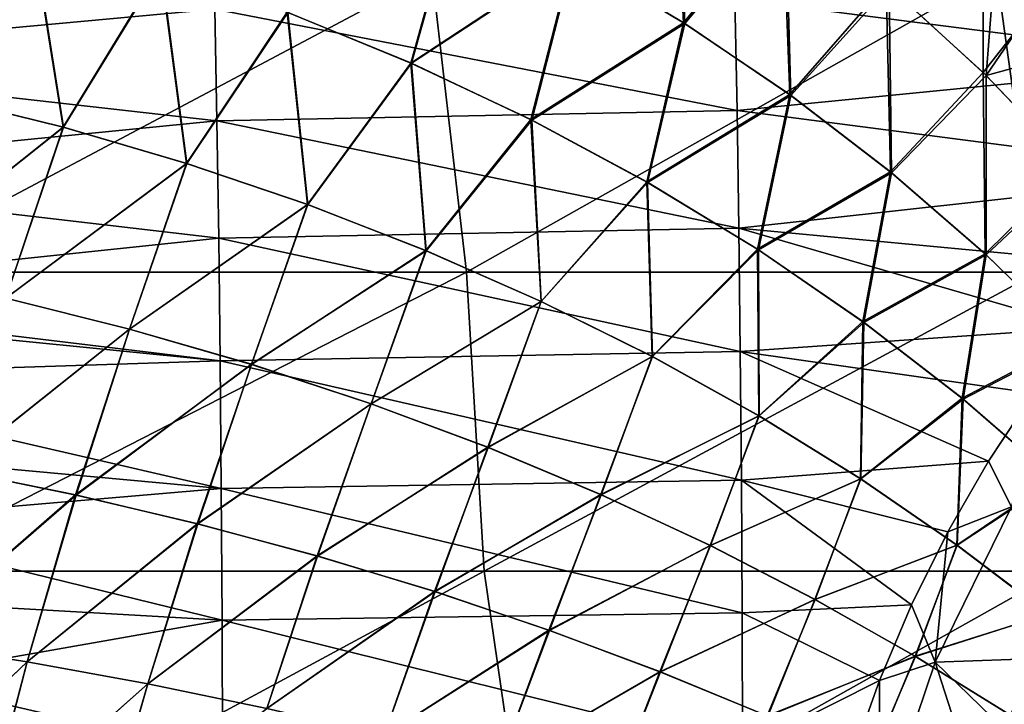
# Model space of a CAD drawing. Header units: metres. Extents: x -59 to 113, y -107 to 107.
# Tile 173 of 192: x 64 to 74, y 5 to 12. Entities that reach past the tile are written whole.
import ezdxf

# ---------------------------------------------------------------- set-up
doc = ezdxf.new("R2010")
doc.units = ezdxf.units.M
doc.layers.add('solid_20_382_333_XXX', color=7, linetype='CONTINUOUS')

msp = doc.modelspace()

# ---------------------------------------------------------------- linework, layer by layer
at = {"layer": 'solid_20_382_333_XXX'}
for points in [[(69.808632, 12.821818, 31.274195), (70.98365, 12.12079, 31.254274), (70.876419, 14.217177, 31.175518)], [(70.905617, 14.198716, 27.896524), (70.995705, 12.113703, 27.817667), (69.819962, 12.816071, 27.797728)], [(70.98365, 12.12079, 31.254274), (72.030807, 13.408057, 31.163214), (70.876419, 14.217177, 31.175518)], [(70.905617, 14.198716, 27.896524), (72.061638, 13.385592, 27.908863), (70.995705, 12.113703, 27.817667)], [(63.102261, 11.339296, 31.559858), (64.085548, 13.106324, 31.457985), (62.705502, 13.439291, 31.481903)], [(62.710312, 13.438781, 27.589914), (64.091469, 13.10526, 27.613855), (63.104164, 11.339314, 27.511909)], [(66.788712, 12.231377, 31.406984), (68.097336, 11.694414, 31.380251), (68.587776, 13.460492, 31.293848)], [(68.598236, 13.455982, 27.778053), (68.10614, 11.691039, 27.691662), (66.796646, 12.228868, 27.664904)], [(68.097336, 11.694414, 31.380251), (69.808632, 12.821818, 31.274195), (68.587776, 13.460492, 31.293848)], [(68.598236, 13.455982, 27.778053), (69.819962, 12.816071, 27.797728), (68.10614, 11.691039, 27.691662)], [(70.98365, 12.12079, 31.254274), (72.106369, 11.360646, 31.23423), (72.030807, 13.408057, 31.163214)], [(72.061638, 13.385592, 27.908863), (72.118965, 11.352129, 27.837729), (70.995705, 12.113703, 27.817667)], [(72.106369, 11.360646, 31.23423), (73.124512, 12.532114, 31.150867), (72.030807, 13.408057, 31.163214)], [(72.061638, 13.385592, 27.908863), (73.156479, 12.505381, 27.92124), (72.118965, 11.352129, 27.837729)], [(73.124512, 12.532114, 31.150867), (74.151466, 11.593404, 31.138575), (74.149307, 13.381058, 31.07477)], [(74.151466, 11.593404, 31.138575), (74.883614, 12.527875, 31.074032), (74.149307, 13.381058, 31.07477)], [(74.310547, 13.200989, 27.997066), (74.184036, 11.562204, 27.933559), (73.156479, 12.505381, 27.92124)], [(74.310547, 13.200989, 27.997066), (74.85984, 12.556408, 27.997631), (74.184036, 11.562204, 27.933559)], [(63.102261, 11.339296, 31.559858), (64.421944, 11.014833, 31.530807), (64.085548, 13.106324, 31.457985)], [(64.091469, 13.10526, 27.613855), (64.424179, 11.014669, 27.54097), (63.104164, 11.339314, 27.511909)], [(64.421944, 11.014833, 31.530807), (65.449051, 12.703087, 31.432962), (64.085548, 13.106324, 31.457985)], [(64.091469, 13.10526, 27.613855), (65.456017, 12.70135, 27.638901), (64.424179, 11.014669, 27.54097)], [(66.022888, 12.264421, -47.990978), (60.278778, 11.734502, -48.94096), (60.257347, 12.890417, -48.520226)], [(68.097336, 11.694414, 31.380251), (69.367722, 11.095456, 31.352962), (69.808632, 12.821818, 31.274195)], [(69.819962, 12.816071, 27.797728), (69.377289, 11.091133, 27.718975), (68.10614, 11.691039, 27.691662)], [(69.367722, 11.095456, 31.352962), (70.98365, 12.12079, 31.254274), (69.808632, 12.821818, 31.274195)], [(69.819962, 12.816071, 27.797728), (70.995705, 12.113703, 27.817667), (69.377289, 11.091133, 27.718975)], [(71.52507, 12.374336, -47.218479), (76.7145, 12.831261, -46.317345), (76.731026, 11.704976, -46.790424)], [(68.320564, 12.644617, -24.153379), (62.081841, 12.644617, -23.933609), (62.369019, 9.482673, -23.937811)], [(68.320564, 12.644617, -24.153379), (62.369019, 9.482673, -23.937811), (68.686989, 9.482673, -24.160202)], [(64.421944, 11.014833, 31.530807), (65.725388, 10.633469, 31.500639), (65.449051, 12.703087, 31.432962)], [(65.456017, 12.70135, 27.638901), (65.727943, 10.633093, 27.571146), (64.424179, 11.014669, 27.54097)], [(65.725388, 10.633469, 31.500639), (66.788712, 12.231377, 31.406984), (65.449051, 12.703087, 31.432962)], [(65.456017, 12.70135, 27.638901), (66.796646, 12.228868, 27.664904), (65.727943, 10.633093, 27.571146)], [(74.293732, 12.644617, -24.402424), (68.320564, 12.644617, -24.153379), (68.686989, 9.482673, -24.160202)], [(74.293732, 12.644617, -24.402424), (68.686989, 9.482673, -24.160202), (74.732597, 9.482673, -24.412487)], [(80.019447, 12.644617, -24.681911), (74.293732, 12.644617, -24.402424), (74.732597, 9.482673, -24.412487)], [(72.106369, 11.360646, 31.23423), (73.17057, 10.544804, 31.214209), (73.124512, 12.532114, 31.150867)], [(73.156479, 12.505381, 27.92124), (73.183533, 10.534785, 27.857769), (72.118965, 11.352129, 27.837729)], [(73.17057, 10.544804, 31.214209), (74.151466, 11.593404, 31.138575), (73.124512, 12.532114, 31.150867)], [(73.156479, 12.505381, 27.92124), (74.184036, 11.562204, 27.933559), (73.183533, 10.534785, 27.857769)], [(74.151466, 11.593404, 31.138575), (75.107422, 10.597449, 31.126425), (74.883614, 12.527875, 31.074032)], [(74.85984, 12.556408, 27.997631), (75.381248, 11.889061, 27.998169), (74.184036, 11.562204, 27.933559)], [(71.548141, 11.193912, -47.638653), (66.022888, 12.264421, -47.990978), (71.52507, 12.374336, -47.218479)], [(71.548141, 11.193912, -47.638653), (71.52507, 12.374336, -47.218479), (76.731026, 11.704976, -46.790424)], [(66.022888, 12.264421, -47.990978), (66.046219, 11.084012, -48.381706), (60.278778, 11.734502, -48.94096)], [(65.725388, 10.633469, 31.500639), (67.006241, 10.197738, 31.469557), (66.788712, 12.231377, 31.406984)], [(66.796646, 12.228868, 27.664904), (67.009087, 10.197125, 27.602238), (65.727943, 10.633093, 27.571146)], [(71.548141, 11.193912, -47.638653), (66.046219, 11.084012, -48.381706), (66.022888, 12.264421, -47.990978)], [(67.006241, 10.197738, 31.469557), (68.097336, 11.694414, 31.380251), (66.788712, 12.231377, 31.406984)], [(66.796646, 12.228868, 27.664904), (68.10614, 11.691039, 27.691662), (67.009087, 10.197125, 27.602238)], [(69.367722, 11.095456, 31.352962), (70.592674, 10.437762, 31.325321), (70.98365, 12.12079, 31.254274)], [(70.995705, 12.113703, 27.817667), (70.602875, 10.432414, 27.746639), (69.377289, 11.091133, 27.718975)], [(70.592674, 10.437762, 31.325321), (72.106369, 11.360646, 31.23423), (70.98365, 12.12079, 31.254274)], [(70.995705, 12.113703, 27.817667), (72.118965, 11.352129, 27.837729), (70.602875, 10.432414, 27.746639)], [(75.381248, 11.889061, 27.998169), (75.140091, 10.561663, 27.945732), (74.184036, 11.562204, 27.933559)], [(66.046219, 11.084012, -48.381706), (60.296635, 10.514733, -49.289124), (60.278778, 11.734502, -48.94096)], [(67.006241, 10.197738, 31.469557), (68.258163, 9.71028, 31.437763), (68.097336, 11.694414, 31.380251)], [(68.10614, 11.691039, 27.691662), (68.261269, 9.709407, 27.634039), (67.009087, 10.197125, 27.602238)], [(68.258163, 9.71028, 31.437763), (69.367722, 11.095456, 31.352962), (68.097336, 11.694414, 31.380251)], [(68.10614, 11.691039, 27.691662), (69.377289, 11.091133, 27.718975), (68.261269, 9.709407, 27.634039)], [(71.548141, 11.193912, -47.638653), (76.731026, 11.704976, -46.790424), (76.728668, 10.517852, -47.183533)], [(73.17057, 10.544804, 31.214209), (74.171951, 9.678062, 31.194345), (74.151466, 11.593404, 31.138575)], [(74.184036, 11.562204, 27.933559), (74.185097, 9.666504, 27.877647), (73.183533, 10.534785, 27.857769)], [(74.171951, 9.678062, 31.194345), (75.107422, 10.597449, 31.126425), (74.151466, 11.593404, 31.138575)], [(74.184036, 11.562204, 27.933559), (75.140091, 10.561663, 27.945732), (74.185097, 9.666504, 27.877647)], [(70.592674, 10.437762, 31.325321), (71.765007, 9.724593, 31.297529), (72.106369, 11.360646, 31.23423)], [(71.765007, 9.724593, 31.297529), (73.17057, 10.544804, 31.214209), (72.106369, 11.360646, 31.23423)], [(63.104164, 11.339314, 27.511909), (64.424179, 11.014669, 27.54097), (62.491196, 9.482791, 27.42967)], [(62.492542, 9.482172, 31.642019), (64.421944, 11.014833, 31.530807), (63.102261, 11.339296, 31.559858)], [(72.118965, 11.352129, 27.837729), (71.775681, 9.718153, 27.774454), (70.602875, 10.432414, 27.746639)], [(72.118965, 11.352129, 27.837729), (73.183533, 10.534785, 27.857769), (71.775681, 9.718153, 27.774454)], [(71.567184, 9.947869, -47.982162), (66.046219, 11.084012, -48.381706), (71.548141, 11.193912, -47.638653)], [(71.567184, 9.947869, -47.982162), (71.548141, 11.193912, -47.638653), (76.728668, 10.517852, -47.183533)], [(66.046219, 11.084012, -48.381706), (66.065445, 9.841677, -48.700756), (60.296635, 10.514733, -49.289124)], [(71.567184, 9.947869, -47.982162), (66.065445, 9.841677, -48.700756), (66.046219, 11.084012, -48.381706)], [(68.258163, 9.71028, 31.437763), (69.474792, 9.173734, 31.405466), (69.367722, 11.095456, 31.352962)], [(69.377289, 11.091133, 27.718975), (69.478119, 9.172579, 27.666346), (68.261269, 9.709407, 27.634039)], [(69.474792, 9.173734, 31.405466), (70.592674, 10.437762, 31.325321), (69.367722, 11.095456, 31.352962)], [(69.377289, 11.091133, 27.718975), (70.602875, 10.432414, 27.746639), (69.478119, 9.172579, 27.666346)], [(64.424179, 11.014669, 27.54097), (63.812855, 9.20681, 27.463091), (62.491196, 9.482791, 27.42967)], [(62.492542, 9.482172, 31.642019), (63.814472, 9.206081, 31.608587), (64.421944, 11.014833, 31.530807)], [(64.424179, 11.014669, 27.54097), (65.727943, 10.633093, 27.571146), (63.812855, 9.20681, 27.463091)], [(63.814472, 9.206081, 31.608587), (65.725388, 10.633469, 31.500639), (64.421944, 11.014833, 31.530807)], [(65.727943, 10.633093, 27.571146), (65.121864, 8.881316, 27.497784), (63.812855, 9.20681, 27.463091)], [(63.814472, 9.206081, 31.608587), (65.123741, 8.880459, 31.573887), (65.725388, 10.633469, 31.500639)], [(65.727943, 10.633093, 27.571146), (67.009087, 10.197125, 27.602238), (65.121864, 8.881316, 27.497784)], [(65.123741, 8.880459, 31.573887), (67.006241, 10.197738, 31.469557), (65.725388, 10.633469, 31.500639)], [(71.765007, 9.724593, 31.297529), (72.878441, 8.959852, 31.269779), (73.17057, 10.544804, 31.214209)], [(73.183533, 10.534785, 27.857769), (72.88945, 8.952278, 27.802223), (71.775681, 9.718153, 27.774454)], [(72.878441, 8.959852, 31.269779), (74.171951, 9.678062, 31.194345), (73.17057, 10.544804, 31.214209)], [(73.183533, 10.534785, 27.857769), (74.185097, 9.666504, 27.877647), (72.88945, 8.952278, 27.802223)], [(74.171951, 9.678062, 31.194345), (75.107071, 8.765873, 31.174768), (75.107422, 10.597449, 31.126425)], [(75.140091, 10.561663, 27.945732), (75.120224, 8.752751, 27.897238), (74.185097, 9.666504, 27.877647)], [(66.065445, 9.841677, -48.700756), (60.314629, 9.238009, -49.568428), (60.296635, 10.514733, -49.289124)], [(69.474792, 9.173734, 31.405466), (70.64978, 8.590738, 31.372866), (70.592674, 10.437762, 31.325321)], [(70.602875, 10.432414, 27.746639), (70.65329, 8.589282, 27.698954), (69.478119, 9.172579, 27.666346)], [(70.64978, 8.590738, 31.372866), (71.765007, 9.724593, 31.297529), (70.592674, 10.437762, 31.325321)], [(70.602875, 10.432414, 27.746639), (71.775681, 9.718153, 27.774454), (70.65329, 8.589282, 27.698954)], [(71.567184, 9.947869, -47.982162), (76.728668, 10.517852, -47.183533), (75.763901, 9.554013, -47.554924)], [(67.009087, 10.197125, 27.602238), (66.412125, 8.508596, 27.533533), (65.121864, 8.881316, 27.497784)], [(65.123741, 8.880459, 31.573887), (66.414238, 8.507596, 31.538128), (67.006241, 10.197738, 31.469557)], [(67.009087, 10.197125, 27.602238), (68.261269, 9.709407, 27.634039), (66.412125, 8.508596, 27.533533)], [(66.414238, 8.507596, 31.538128), (68.258163, 9.71028, 31.437763), (67.006241, 10.197738, 31.469557)], [(71.582405, 8.642552, -48.254021), (66.065445, 9.841677, -48.700756), (71.567184, 9.947869, -47.982162)], [(71.567184, 9.947869, -47.982162), (75.763901, 9.554013, -47.554924), (75.201332, 8.893721, -47.76561)], [(71.582405, 8.642552, -48.254021), (71.567184, 9.947869, -47.982162), (75.201332, 8.893721, -47.76561)], [(66.065445, 9.841677, -48.700756), (66.08078, 8.543521, -48.952915), (60.314629, 9.238009, -49.568428)], [(71.582405, 8.642552, -48.254021), (66.08078, 8.543521, -48.952915), (66.065445, 9.841677, -48.700756)], [(68.261269, 9.709407, 27.634039), (67.677521, 8.091007, 27.570122), (66.412125, 8.508596, 27.533533)], [(66.414238, 8.507596, 31.538128), (67.679855, 8.08985, 31.501528), (68.258163, 9.71028, 31.437763)], [(68.261269, 9.709407, 27.634039), (69.478119, 9.172579, 27.666346), (67.677521, 8.091007, 27.570122)], [(67.679855, 8.08985, 31.501528), (69.474792, 9.173734, 31.405466), (68.258163, 9.71028, 31.437763)], [(70.64978, 8.590738, 31.372866), (71.777084, 7.964136, 31.340166), (71.765007, 9.724593, 31.297529)], [(71.775681, 9.718153, 27.774454), (71.780739, 7.962363, 27.731661), (70.65329, 8.589282, 27.698954)], [(71.777084, 7.964136, 31.340166), (72.878441, 8.959852, 31.269779), (71.765007, 9.724593, 31.297529)], [(71.775681, 9.718153, 27.774454), (72.88945, 8.952278, 27.802223), (71.780739, 7.962363, 27.731661)], [(72.878441, 8.959852, 31.269779), (73.929062, 8.149049, 31.242258), (74.171951, 9.678062, 31.194345)], [(74.185097, 9.666504, 27.877647), (73.940262, 8.14032, 27.829763), (72.88945, 8.952278, 27.802223)], [(73.929062, 8.149049, 31.242258), (75.107071, 8.765873, 31.174768), (74.171951, 9.678062, 31.194345)], [(74.185097, 9.666504, 27.877647), (75.120224, 8.752751, 27.897238), (73.940262, 8.14032, 27.829763)], [(68.686989, 9.482673, -24.160202), (62.369019, 9.482673, -23.937811), (62.515575, 6.320729, -23.93788)], [(68.686989, 9.482673, -24.160202), (62.515575, 6.320729, -23.93788), (68.873924, 6.320729, -24.160791)], [(74.732597, 9.482673, -24.412487), (68.686989, 9.482673, -24.160202), (68.873924, 6.320729, -24.160791)], [(74.732597, 9.482673, -24.412487), (68.873924, 6.320729, -24.160791), (74.956406, 6.320729, -24.413824)], [(66.08078, 8.543521, -48.952915), (60.41753, 9.108941, -49.57925), (60.314629, 9.238009, -49.568428)], [(63.249496, 7.391522, 31.673908), (65.123741, 8.880459, 31.573887), (63.814472, 9.206081, 31.608587)], [(63.812855, 9.20681, 27.463091), (65.121864, 8.881316, 27.497784), (63.253372, 7.391081, 27.397921)], [(69.478119, 9.172579, 27.666346), (68.911949, 7.630906, 27.607334), (67.677521, 8.091007, 27.570122)], [(67.679855, 8.08985, 31.501528), (68.914482, 7.62958, 31.464306), (69.474792, 9.173734, 31.405466)], [(69.478119, 9.172579, 27.666346), (70.65329, 8.589282, 27.698954), (68.911949, 7.630906, 27.607334)], [(68.914482, 7.62958, 31.464306), (70.64978, 8.590738, 31.372866), (69.474792, 9.173734, 31.405466)], [(66.08078, 8.543521, -48.952915), (60.956757, 8.378669, -49.633694), (60.41753, 9.108941, -49.57925)], [(71.777084, 7.964136, 31.340166), (72.852798, 7.298182, 31.30756), (72.878441, 8.959852, 31.269779)], [(72.852798, 7.298182, 31.30756), (73.929062, 8.149049, 31.242258), (72.878441, 8.959852, 31.269779)], [(63.249496, 7.391522, 31.673908), (64.551651, 7.12688, 31.635897), (65.123741, 8.880459, 31.573887)], [(65.121864, 8.881316, 27.497784), (64.556129, 7.126174, 27.435953), (63.253372, 7.391081, 27.397921)], [(64.551651, 7.12688, 31.635897), (66.414238, 8.507596, 31.538128), (65.123741, 8.880459, 31.573887)], [(65.121864, 8.881316, 27.497784), (66.412125, 8.508596, 27.533533), (64.556129, 7.126174, 27.435953)], [(71.582405, 8.642552, -48.254021), (75.201332, 8.893721, -47.76561), (74.682503, 8.202566, -47.954136)], [(72.88945, 8.952278, 27.802223), (72.85656, 7.296087, 27.764275), (71.780739, 7.962363, 27.731661)], [(72.88945, 8.952278, 27.802223), (73.940262, 8.14032, 27.829763), (72.85656, 7.296087, 27.764275)], [(73.929062, 8.149049, 31.242258), (74.913292, 7.297939, 31.215147), (75.107071, 8.765873, 31.174768)], [(75.120224, 8.752751, 27.897238), (74.92453, 7.288048, 27.85689), (73.940262, 8.14032, 27.829763)], [(66.08078, 8.543521, -48.952915), (66.092438, 7.195669, -49.142986), (60.956757, 8.378669, -49.633694)], [(71.594009, 7.284376, -48.45932), (66.08078, 8.543521, -48.952915), (71.582405, 8.642552, -48.254021)], [(71.594009, 7.284376, -48.45932), (66.092438, 7.195669, -49.142986), (66.08078, 8.543521, -48.952915)], [(70.65329, 8.589282, 27.698954), (70.109299, 7.130651, 27.644951), (68.911949, 7.630906, 27.607334)], [(68.914482, 7.62958, 31.464306), (70.112007, 7.129144, 31.42668), (70.64978, 8.590738, 31.372866)], [(70.65329, 8.589282, 27.698954), (71.780739, 7.962363, 27.731661), (70.109299, 7.130651, 27.644951)], [(70.112007, 7.129144, 31.42668), (71.777084, 7.964136, 31.340166), (70.64978, 8.590738, 31.372866)], [(71.582405, 8.642552, -48.254021), (74.682503, 8.202566, -47.954136), (74.208107, 7.482863, -48.120056)], [(71.594009, 7.284376, -48.45932), (71.582405, 8.642552, -48.254021), (74.208107, 7.482863, -48.120056)], [(64.551651, 7.12688, 31.635897), (65.839066, 6.823147, 31.59671), (66.414238, 8.507596, 31.538128)], [(66.412125, 8.508596, 27.533533), (65.844101, 6.822144, 27.475163), (64.556129, 7.126174, 27.435953)], [(65.839066, 6.823147, 31.59671), (67.679855, 8.08985, 31.501528), (66.414238, 8.507596, 31.538128)], [(66.412125, 8.508596, 27.533533), (67.677521, 8.091007, 27.570122), (65.844101, 6.822144, 27.475163)], [(66.092438, 7.195669, -49.142986), (61.445679, 7.621142, -49.678555), (60.956757, 8.378669, -49.633694)], [(72.852798, 7.298182, 31.30756), (73.873932, 6.597741, 31.275229), (73.929062, 8.149049, 31.242258)], [(73.940262, 8.14032, 27.829763), (73.877762, 6.595319, 27.796612), (72.85656, 7.296087, 27.764275)], [(73.873932, 6.597741, 31.275229), (74.913292, 7.297939, 31.215147), (73.929062, 8.149049, 31.242258)], [(73.940262, 8.14032, 27.829763), (74.92453, 7.288048, 27.85689), (73.877762, 6.595319, 27.796612)], [(74.452606, 7.000042, -54.263687), (74.208107, 7.482863, -48.120056), (74.682503, 8.202566, -47.954136)], [(65.839066, 6.823147, 31.59671), (67.106216, 6.482317, 31.556562), (67.679855, 8.08985, 31.501528)], [(67.677521, 8.091007, 27.570122), (67.111778, 6.480989, 27.515333), (65.844101, 6.822144, 27.475163)], [(67.106216, 6.482317, 31.556562), (68.914482, 7.62958, 31.464306), (67.679855, 8.08985, 31.501528)], [(67.677521, 8.091007, 27.570122), (68.911949, 7.630906, 27.607334), (67.111778, 6.480989, 27.515333)], [(71.780739, 7.962363, 27.731661), (71.263947, 6.592901, 27.682758), (70.109299, 7.130651, 27.644951)], [(70.112007, 7.129144, 31.42668), (71.266792, 6.591208, 31.388861), (71.777084, 7.964136, 31.340166)], [(71.780739, 7.962363, 27.731661), (72.85656, 7.296087, 27.764275), (71.263947, 6.592901, 27.682758)], [(71.266792, 6.591208, 31.388861), (72.852798, 7.298182, 31.30756), (71.777084, 7.964136, 31.340166)], [(66.092438, 7.195669, -49.142986), (61.885731, 6.835089, -49.713509), (61.445679, 7.621142, -49.678555)], [(67.106216, 6.482317, 31.556562), (68.347595, 6.106387, 31.515663), (68.914482, 7.62958, 31.464306)], [(68.911949, 7.630906, 27.607334), (68.35363, 6.104704, 27.556253), (67.111778, 6.480989, 27.515333)], [(68.347595, 6.106387, 31.515663), (70.112007, 7.129144, 31.42668), (68.914482, 7.62958, 31.464306)], [(68.911949, 7.630906, 27.607334), (70.109299, 7.130651, 27.644951), (68.35363, 6.104704, 27.556253)], [(71.594009, 7.284376, -48.45932), (74.208107, 7.482863, -48.120056), (73.778572, 6.736293, -48.263271)], [(74.452606, 7.000042, -54.263687), (73.778572, 6.736293, -48.263271), (74.208107, 7.482863, -48.120056)], [(62.753864, 5.562851, 31.726336), (64.551651, 7.12688, 31.635897), (63.249496, 7.391522, 31.673908)], [(63.253372, 7.391081, 27.397921), (64.556129, 7.126174, 27.435953), (62.754166, 5.563018, 27.345387)], [(72.85656, 7.296087, 27.764275), (72.372475, 6.021751, 27.720558), (71.263947, 6.592901, 27.682758)], [(71.266792, 6.591208, 31.388861), (72.375435, 6.019868, 31.351053), (72.852798, 7.298182, 31.30756)], [(72.85656, 7.296087, 27.764275), (73.877762, 6.595319, 27.796612), (72.372475, 6.021751, 27.720558)], [(72.375435, 6.019868, 31.351053), (73.873932, 6.597741, 31.275229), (72.852798, 7.298182, 31.30756)], [(73.873932, 6.597741, 31.275229), (74.837494, 5.867671, 31.243359), (74.913292, 7.297939, 31.215147)], [(66.092438, 7.195669, -49.142986), (66.100647, 5.804281, -49.275833), (61.885731, 6.835089, -49.713509)], [(71.602211, 5.879772, -48.603195), (66.092438, 7.195669, -49.142986), (71.594009, 7.284376, -48.45932)], [(71.602211, 5.879772, -48.603195), (66.100647, 5.804281, -49.275833), (66.092438, 7.195669, -49.142986)], [(71.594009, 7.284376, -48.45932), (73.778572, 6.736293, -48.263271), (73.394073, 5.963452, -48.383968)], [(71.602211, 5.879772, -48.603195), (71.594009, 7.284376, -48.45932), (73.394073, 5.963452, -48.383968)], [(74.92453, 7.288048, 27.85689), (74.841339, 5.864924, 27.828485), (73.877762, 6.595319, 27.796612)], [(62.753864, 5.562851, 31.726336), (64.039833, 5.361589, 31.68615), (64.551651, 7.12688, 31.635897)], [(64.556129, 7.126174, 27.435953), (64.040184, 5.361736, 27.385576), (62.754166, 5.563018, 27.345387)], [(64.039833, 5.361589, 31.68615), (65.839066, 6.823147, 31.59671), (64.551651, 7.12688, 31.635897)], [(64.556129, 7.126174, 27.435953), (65.844101, 6.822144, 27.475163), (64.040184, 5.361736, 27.385576)], [(68.347595, 6.106387, 31.515663), (69.557693, 5.697348, 31.474224), (70.112007, 7.129144, 31.42668)], [(70.109299, 7.130651, 27.644951), (69.56414, 5.695289, 27.597715), (68.35363, 6.104704, 27.556253)], [(69.557693, 5.697348, 31.474224), (71.266792, 6.591208, 31.388861), (70.112007, 7.129144, 31.42668)], [(70.109299, 7.130651, 27.644951), (71.263947, 6.592901, 27.682758), (69.56414, 5.695289, 27.597715)], [(74.452606, 7.000042, -54.263687), (73.645706, 5.357568, -54.334282), (73.778572, 6.736293, -48.263271)], [(74.837746, 5.400411, -55.23381), (73.645706, 5.357568, -54.334282), (74.452606, 7.000042, -54.263687)], [(66.100647, 5.804281, -49.275833), (62.276497, 6.021152, -49.738266), (61.885731, 6.835089, -49.713509)], [(64.039833, 5.361589, 31.68615), (65.314957, 5.130075, 31.644697), (65.839066, 6.823147, 31.59671)], [(65.844101, 6.822144, 27.475163), (65.315353, 5.130198, 27.427031), (64.040184, 5.361736, 27.385576)], [(65.314957, 5.130075, 31.644697), (67.106216, 6.482317, 31.556562), (65.839066, 6.823147, 31.59671)], [(65.844101, 6.822144, 27.475163), (67.111778, 6.480989, 27.515333), (65.315353, 5.130198, 27.427031)], [(73.645706, 5.357568, -54.334282), (73.394073, 5.963452, -48.383968), (73.778572, 6.736293, -48.263271)], [(69.557693, 5.697348, 31.474224), (70.731567, 5.257552, 31.432453), (71.266792, 6.591208, 31.388861)], [(71.263947, 6.592901, 27.682758), (70.738373, 5.255101, 27.639507), (69.56414, 5.695289, 27.597715)], [(70.731567, 5.257552, 31.432453), (72.375435, 6.019868, 31.351053), (71.266792, 6.591208, 31.388861)], [(71.263947, 6.592901, 27.682758), (72.372475, 6.021751, 27.720558), (70.738373, 5.255101, 27.639507)], [(73.877762, 6.595319, 27.796612), (73.432137, 5.42171, 27.758152), (72.372475, 6.021751, 27.720558)], [(72.375435, 6.019868, 31.351053), (73.435188, 5.419641, 31.313452), (73.873932, 6.597741, 31.275229)], [(73.877762, 6.595319, 27.796612), (74.841339, 5.864924, 27.828485), (73.432137, 5.42171, 27.758152)], [(73.435188, 5.419641, 31.313452), (74.837494, 5.867671, 31.243359), (73.873932, 6.597741, 31.275229)], [(65.314957, 5.130075, 31.644697), (66.574631, 4.869884, 31.602165), (67.106216, 6.482317, 31.556562)], [(67.111778, 6.480989, 27.515333), (66.575066, 4.86998, 27.469563), (65.315353, 5.130198, 27.427031)], [(66.574631, 4.869884, 31.602165), (68.347595, 6.106387, 31.515663), (67.106216, 6.482317, 31.556562)], [(67.111778, 6.480989, 27.515333), (68.35363, 6.104704, 27.556253), (66.575066, 4.86998, 27.469563)], [(68.873924, 6.320729, -24.160791), (62.515575, 6.320729, -23.93788), (63.01339, 3.158785, -23.95034)], [(68.873924, 6.320729, -24.160791), (63.01339, 3.158785, -23.95034), (69.332077, 3.158785, -24.173407)], [(74.956406, 6.320729, -24.413824), (68.873924, 6.320729, -24.160791), (69.332077, 3.158785, -24.173407)], [(74.956406, 6.320729, -24.413824), (69.332077, 3.158785, -24.173407), (75.377937, 3.158785, -24.426332)], [(66.574631, 4.869884, 31.602165), (67.814255, 4.582588, 31.558744), (68.347595, 6.106387, 31.515663)], [(68.35363, 6.104704, 27.556253), (67.814728, 4.582655, 27.512985), (66.575066, 4.86998, 27.469563)], [(67.814255, 4.582588, 31.558744), (69.557693, 5.697348, 31.474224), (68.347595, 6.106387, 31.515663)], [(68.35363, 6.104704, 27.556253), (69.56414, 5.695289, 27.597715), (67.814728, 4.582655, 27.512985)], [(66.100647, 5.804281, -49.275833), (62.613777, 5.189728, -49.753139), (62.276497, 6.021152, -49.738266)], [(70.731567, 5.257552, 31.432453), (71.866348, 4.790648, 31.390543), (72.375435, 6.019868, 31.351053)], [(72.372475, 6.021751, 27.720558), (71.873459, 4.787802, 27.681438), (70.738373, 5.255101, 27.639507)], [(71.602211, 5.879772, -48.603195), (73.394073, 5.963452, -48.383968), (73.05545, 5.165181, -48.482876)], [(71.866348, 4.790648, 31.390543), (73.435188, 5.419641, 31.313452), (72.375435, 6.019868, 31.351053)], [(72.372475, 6.021751, 27.720558), (73.432137, 5.42171, 27.758152), (71.873459, 4.787802, 27.681438)], [(73.645706, 5.357568, -54.334282), (73.05545, 5.165181, -48.482876), (73.394073, 5.963452, -48.383968)], [(71.607384, 4.437114, -48.693283), (66.100647, 5.804281, -49.275833), (71.602211, 5.879772, -48.603195)], [(71.607384, 4.437114, -48.693283), (71.602211, 5.879772, -48.603195), (73.05545, 5.165181, -48.482876)], [(74.841339, 5.864924, 27.828485), (74.440178, 4.797291, 27.795341), (73.432137, 5.42171, 27.758152)], [(73.435188, 5.419641, 31.313452), (74.443291, 4.795038, 31.276255), (74.837494, 5.867671, 31.243359)], [(66.100647, 5.804281, -49.275833), (66.10582, 4.377591, -49.358952), (62.613777, 5.189728, -49.753139)], [(71.607384, 4.437114, -48.693283), (66.10582, 4.377591, -49.358952), (66.100647, 5.804281, -49.275833)], [(67.814255, 4.582588, 31.558744), (69.029221, 4.269764, 31.514616), (69.557693, 5.697348, 31.474224)], [(69.56414, 5.695289, 27.597715), (69.029724, 4.2698, 27.557116), (67.814728, 4.582655, 27.512985)], [(69.029221, 4.269764, 31.514616), (70.731567, 5.257552, 31.432453), (69.557693, 5.697348, 31.474224)], [(69.56414, 5.695289, 27.597715), (70.738373, 5.255101, 27.639507), (69.029724, 4.2698, 27.557116)], [(62.313831, 3.72048, 31.766457), (64.039833, 5.361589, 31.68615), (62.753864, 5.562851, 31.726336)], [(62.754166, 5.563018, 27.345387), (64.040184, 5.361736, 27.385576), (62.317631, 3.720245, 27.305378)], [(71.866348, 4.790648, 31.390543), (72.959641, 4.30059, 31.348686), (73.435188, 5.419641, 31.313452)], [(73.432137, 5.42171, 27.758152), (72.966995, 4.297348, 27.723314), (71.873459, 4.787802, 27.681438)], [(72.959641, 4.30059, 31.348686), (74.443291, 4.795038, 31.276255), (73.435188, 5.419641, 31.313452)], [(73.432137, 5.42171, 27.758152), (74.440178, 4.797291, 27.795341), (72.966995, 4.297348, 27.723314)], [(62.313831, 3.72048, 31.766457), (63.572193, 3.585226, 31.725349), (64.039833, 5.361589, 31.68615)], [(64.040184, 5.361736, 27.385576), (63.576607, 3.584849, 27.34651), (62.317631, 3.720245, 27.305378)], [(63.572193, 3.585226, 31.725349), (65.314957, 5.130075, 31.644697), (64.039833, 5.361589, 31.68615)], [(64.040184, 5.361736, 27.385576), (65.315353, 5.130198, 27.427031), (63.576607, 3.584849, 27.34651)], [(73.645706, 5.357568, -54.334282), (73.05928, 3.623419, -54.385586), (73.05545, 5.165181, -48.482876)], [(74.192032, 3.662574, -55.290306), (73.05928, 3.623419, -54.385586), (73.645706, 5.357568, -54.334282)], [(74.837746, 5.400411, -55.23381), (74.483932, 4.542972, -55.264767), (73.645706, 5.357568, -54.334282)], [(74.483932, 4.542972, -55.264767), (74.192032, 3.662574, -55.290306), (73.645706, 5.357568, -54.334282)], [(69.029221, 4.269764, 31.514616), (70.215508, 3.933347, 31.469967), (70.731567, 5.257552, 31.432453)], [(70.738373, 5.255101, 27.639507), (70.216049, 3.933351, 27.601765), (69.029724, 4.2698, 27.557116)], [(70.215508, 3.933347, 31.469967), (71.866348, 4.790648, 31.390543), (70.731567, 5.257552, 31.432453)], [(70.738373, 5.255101, 27.639507), (71.873459, 4.787802, 27.681438), (70.216049, 3.933351, 27.601765)], [(66.10582, 4.377591, -49.358952), (62.89476, 4.354146, -49.759819), (62.613777, 5.189728, -49.753139)], [(63.572193, 3.585226, 31.725349), (64.82354, 3.429277, 31.682913), (65.314957, 5.130075, 31.644697)], [(65.315353, 5.130198, 27.427031), (64.828552, 3.428741, 27.388973), (63.576607, 3.584849, 27.34651)], [(64.82354, 3.429277, 31.682913), (66.574631, 4.869884, 31.602165), (65.314957, 5.130075, 31.644697)], [(65.315353, 5.130198, 27.427031), (66.575066, 4.86998, 27.469563), (64.828552, 3.428741, 27.388973)], [(71.607384, 4.437114, -48.693283), (73.05545, 5.165181, -48.482876), (72.76403, 4.342518, -48.561409)], [(73.05928, 3.623419, -54.385586), (72.76403, 4.342518, -48.561409), (73.05545, 5.165181, -48.482876)]]:
    msp.add_3dface(points, dxfattribs=at)

doc.saveas('drawing.dxf')
